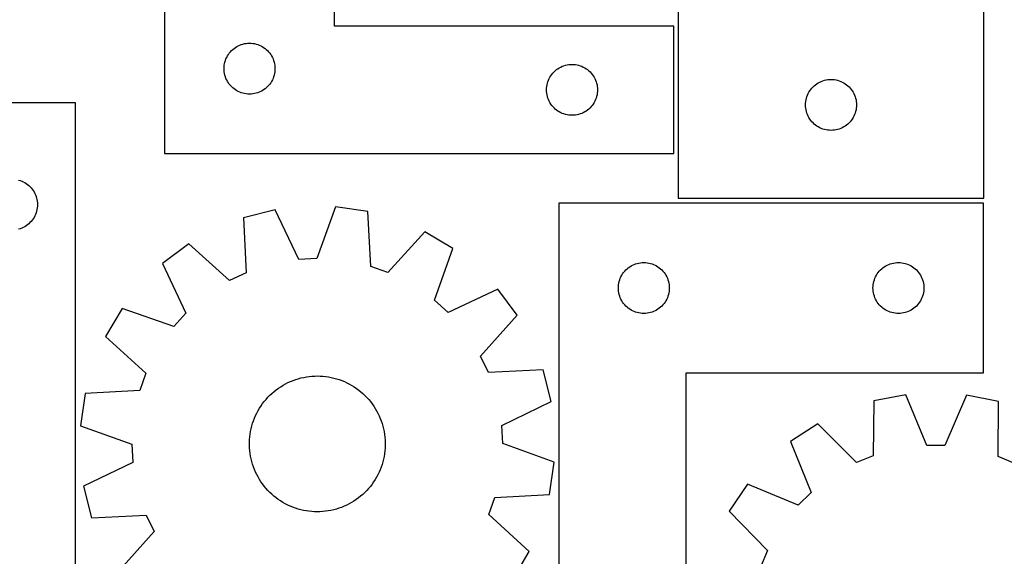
# Model space of a CAD drawing. Header units: millimetres. Extents: x 7 to 1243, y 7 to 1506.
# Tile 22 of 26: x 721 to 1069, y 1062 to 1251. Entities that reach past the tile are written whole.
import ezdxf

# ---------------------------------------------------------------- set-up
doc = ezdxf.new("R2010")
doc.units = ezdxf.units.MM
doc.layers.add('CUT', color=7, linetype='CONTINUOUS', true_color=0x000000)

msp = doc.modelspace()

# ---------------------------------------------------------------- linework, layer by layer
at = {"layer": 'CUT'}
for p, q in [((771.765258, 1353.951203), (771.765258, 1203.951203)), ((831.765258, 1248.951203), (831.765258, 1353.951203)), ((953.305753, 1254.137974), (953.305753, 1188.137974)), ((1061.305753, 1188.137974), (1061.305753, 1254.137974)), ((951.765258, 1248.951203), (831.765258, 1248.951203)), ((951.765258, 1203.951203), (951.765258, 1248.951203)), ((798.321107, 1242.266119), (798.872303, 1242.473574)), ((798.872303, 1242.473574), (799.435886, 1242.644536)), ((799.435886, 1242.644536), (800.009445, 1242.778271)), ((800.009445, 1242.778271), (800.590522, 1242.874207)), ((800.590522, 1242.874207), (801.17663, 1242.931934)), ((801.17663, 1242.931934), (801.765258, 1242.951203)), ((801.765258, 1242.951203), (802.353886, 1242.931934)), ((802.353886, 1242.931934), (802.939994, 1242.874207)), ((802.939994, 1242.874207), (803.521071, 1242.778271)), ((803.521071, 1242.778271), (804.094629, 1242.644536)), ((804.094629, 1242.644536), (804.658213, 1242.473574)), ((804.658213, 1242.473574), (805.209409, 1242.266119)), ((793.971029, 1238.451203), (794.282031, 1238.951335)), ((794.282031, 1238.951335), (794.625078, 1239.430056)), ((794.625078, 1239.430056), (794.9987, 1239.885316)), ((794.9987, 1239.885316), (795.401297, 1240.315164)), ((795.401297, 1240.315164), (795.831146, 1240.717762)), ((795.831146, 1240.717762), (796.286405, 1241.091383)), ((796.286405, 1241.091383), (796.765126, 1241.43443)), ((796.765126, 1241.43443), (797.265258, 1241.745432)), ((797.265258, 1241.745432), (797.78466, 1242.023058)), ((797.78466, 1242.023058), (798.321107, 1242.266119)), ((805.209409, 1242.266119), (805.745856, 1242.023058)), ((805.745856, 1242.023058), (806.265258, 1241.745432)), ((806.265258, 1241.745432), (806.76539, 1241.43443)), ((806.76539, 1241.43443), (807.244111, 1241.091383)), ((807.244111, 1241.091383), (807.69937, 1240.717762)), ((807.69937, 1240.717762), (808.129219, 1240.315164)), ((808.129219, 1240.315164), (808.531816, 1239.885316)), ((808.531816, 1239.885316), (808.905438, 1239.430056)), ((808.905438, 1239.430056), (809.248484, 1238.951335)), ((809.248484, 1238.951335), (809.559486, 1238.451203)), ((792.842254, 1235.125939), (792.93819, 1235.707016)), ((792.93819, 1235.707016), (793.071925, 1236.280575)), ((793.071925, 1236.280575), (793.242887, 1236.844158)), ((793.242887, 1236.844158), (793.450342, 1237.395354)), ((793.450342, 1237.395354), (793.693403, 1237.931801)), ((793.693403, 1237.931801), (793.971029, 1238.451203)), ((809.559486, 1238.451203), (809.837113, 1237.931801)), ((809.837113, 1237.931801), (810.080174, 1237.395354)), ((810.080174, 1237.395354), (810.287629, 1236.844158)), ((810.287629, 1236.844158), (810.45859, 1236.280575)), ((810.45859, 1236.280575), (810.592325, 1235.707016)), ((810.592325, 1235.707016), (810.688262, 1235.125939)), ((915.17663, 1235.431934), (915.765258, 1235.451203)), ((915.765258, 1235.451203), (916.353886, 1235.431934)), ((792.765258, 1233.951203), (792.784528, 1234.539831)), ((792.784528, 1233.362575), (792.765258, 1233.951203)), ((792.784528, 1234.539831), (792.842254, 1235.125939)), ((792.842254, 1232.776468), (792.784528, 1233.362575)), ((792.93819, 1232.19539), (792.842254, 1232.776468)), ((793.071925, 1231.621832), (792.93819, 1232.19539)), ((810.592325, 1232.19539), (810.45859, 1231.621832)), ((810.688262, 1232.776468), (810.592325, 1232.19539)), ((810.688262, 1235.125939), (810.745988, 1234.539831)), ((810.745988, 1233.362575), (810.688262, 1232.776468)), ((810.745988, 1234.539831), (810.765258, 1233.951203)), ((810.765258, 1233.951203), (810.745988, 1233.362575)), ((908.625078, 1231.930056), (908.9987, 1232.385316)), ((908.9987, 1232.385316), (909.401297, 1232.815164)), ((909.401297, 1232.815164), (909.831146, 1233.217762)), ((909.831146, 1233.217762), (910.286405, 1233.591383)), ((910.286405, 1233.591383), (910.765126, 1233.93443)), ((910.765126, 1233.93443), (911.265258, 1234.245432)), ((911.265258, 1234.245432), (911.78466, 1234.523058)), ((911.78466, 1234.523058), (912.321107, 1234.766119)), ((912.321107, 1234.766119), (912.872303, 1234.973574)), ((912.872303, 1234.973574), (913.435886, 1235.144536)), ((913.435886, 1235.144536), (914.009445, 1235.278271)), ((914.009445, 1235.278271), (914.590522, 1235.374207)), ((914.590522, 1235.374207), (915.17663, 1235.431934)), ((916.353886, 1235.431934), (916.939994, 1235.374207)), ((916.939994, 1235.374207), (917.521071, 1235.278271)), ((917.521071, 1235.278271), (918.094629, 1235.144536)), ((918.094629, 1235.144536), (918.658213, 1234.973574)), ((918.658213, 1234.973574), (919.209409, 1234.766119)), ((919.209409, 1234.766119), (919.745856, 1234.523058)), ((919.745856, 1234.523058), (920.265258, 1234.245432)), ((920.265258, 1234.245432), (920.76539, 1233.93443)), ((920.76539, 1233.93443), (921.244111, 1233.591383)), ((921.244111, 1233.591383), (921.69937, 1233.217762)), ((921.69937, 1233.217762), (922.129219, 1232.815164)), ((922.129219, 1232.815164), (922.531816, 1232.385316)), ((922.531816, 1232.385316), (922.905438, 1231.930056)), ((793.242887, 1231.058248), (793.071925, 1231.621832)), ((793.450342, 1230.507052), (793.242887, 1231.058248)), ((793.693403, 1229.970605), (793.450342, 1230.507052)), ((793.971029, 1229.451203), (793.693403, 1229.970605)), ((794.282031, 1228.951071), (793.971029, 1229.451203)), ((794.625078, 1228.47235), (794.282031, 1228.951071)), ((809.248484, 1228.951071), (808.905438, 1228.47235)), ((809.559486, 1229.451203), (809.248484, 1228.951071)), ((809.837113, 1229.970605), (809.559486, 1229.451203)), ((810.080174, 1230.507052), (809.837113, 1229.970605)), ((810.287629, 1231.058248), (810.080174, 1230.507052)), ((810.45859, 1231.621832), (810.287629, 1231.058248)), ((906.93819, 1228.207016), (907.071925, 1228.780575)), ((907.071925, 1228.780575), (907.242887, 1229.344158)), ((907.242887, 1229.344158), (907.450342, 1229.895354)), ((907.450342, 1229.895354), (907.693403, 1230.431801)), ((907.693403, 1230.431801), (907.971029, 1230.951203)), ((907.971029, 1230.951203), (908.282031, 1231.451335)), ((908.282031, 1231.451335), (908.625078, 1231.930056)), ((922.905438, 1231.930056), (923.248484, 1231.451335)), ((923.248484, 1231.451335), (923.559486, 1230.951203)), ((923.559486, 1230.951203), (923.837113, 1230.431801)), ((923.837113, 1230.431801), (924.080174, 1229.895354)), ((924.080174, 1229.895354), (924.287629, 1229.344158)), ((924.287629, 1229.344158), (924.45859, 1228.780575)), ((924.45859, 1228.780575), (924.592325, 1228.207016)), ((1001.8269, 1228.278154), (1002.30562, 1228.6212)), ((1002.30562, 1228.6212), (1002.805753, 1228.932203)), ((1002.805753, 1228.932203), (1003.325154, 1229.209829)), ((1003.325154, 1229.209829), (1003.861602, 1229.45289)), ((1003.861602, 1229.45289), (1004.412797, 1229.660345)), ((1004.412797, 1229.660345), (1004.976381, 1229.831306)), ((1004.976381, 1229.831306), (1005.54994, 1229.965041)), ((1005.54994, 1229.965041), (1006.131017, 1230.060978)), ((1006.131017, 1230.060978), (1006.717124, 1230.118704)), ((1006.717124, 1230.118704), (1007.305753, 1230.137974)), ((1007.305753, 1230.137974), (1007.894381, 1230.118704)), ((1007.894381, 1230.118704), (1008.480488, 1230.060978)), ((1008.480488, 1230.060978), (1009.061565, 1229.965041)), ((1009.061565, 1229.965041), (1009.635124, 1229.831306)), ((1009.635124, 1229.831306), (1010.198708, 1229.660345)), ((1010.198708, 1229.660345), (1010.749903, 1229.45289)), ((1010.749903, 1229.45289), (1011.286351, 1229.209829)), ((1011.286351, 1229.209829), (1011.805753, 1228.932203)), ((1011.805753, 1228.932203), (1012.305885, 1228.6212)), ((1012.305885, 1228.6212), (1012.784605, 1228.278154)), ((794.9987, 1228.017091), (794.625078, 1228.47235)), ((795.401297, 1227.587242), (794.9987, 1228.017091)), ((795.831146, 1227.184645), (795.401297, 1227.587242)), ((796.286405, 1226.811023), (795.831146, 1227.184645)), ((796.765126, 1226.467977), (796.286405, 1226.811023)), ((797.265258, 1226.156975), (796.765126, 1226.467977)), ((797.78466, 1225.879349), (797.265258, 1226.156975)), ((798.321107, 1225.636287), (797.78466, 1225.879349)), ((798.872303, 1225.428832), (798.321107, 1225.636287)), ((799.435886, 1225.257871), (798.872303, 1225.428832)), ((800.009445, 1225.124136), (799.435886, 1225.257871)), ((800.590522, 1225.028199), (800.009445, 1225.124136)), ((801.17663, 1224.970473), (800.590522, 1225.028199)), ((802.939994, 1225.028199), (802.353886, 1224.970473)), ((803.521071, 1225.124136), (802.939994, 1225.028199)), ((804.094629, 1225.257871), (803.521071, 1225.124136)), ((804.658213, 1225.428832), (804.094629, 1225.257871)), ((805.209409, 1225.636287), (804.658213, 1225.428832)), ((805.745856, 1225.879349), (805.209409, 1225.636287)), ((806.265258, 1226.156975), (805.745856, 1225.879349)), ((806.76539, 1226.467977), (806.265258, 1226.156975)), ((807.244111, 1226.811023), (806.76539, 1226.467977)), ((807.69937, 1227.184645), (807.244111, 1226.811023)), ((808.129219, 1227.587242), (807.69937, 1227.184645)), ((808.531816, 1228.017091), (808.129219, 1227.587242)), ((808.905438, 1228.47235), (808.531816, 1228.017091)), ((906.765258, 1226.451203), (906.784528, 1227.039831)), ((906.784528, 1225.862575), (906.765258, 1226.451203)), ((906.784528, 1227.039831), (906.842254, 1227.625939)), ((906.842254, 1225.276468), (906.784528, 1225.862575)), ((906.842254, 1227.625939), (906.93819, 1228.207016)), ((906.93819, 1224.69539), (906.842254, 1225.276468)), ((924.592325, 1228.207016), (924.688262, 1227.625939)), ((924.688262, 1225.276468), (924.592325, 1224.69539)), ((924.688262, 1227.625939), (924.745988, 1227.039831)), ((924.745988, 1225.862575), (924.688262, 1225.276468)), ((924.745988, 1227.039831), (924.765258, 1226.451203)), ((924.765258, 1226.451203), (924.745988, 1225.862575)), ((998.990837, 1224.582125), (999.233898, 1225.118572)), ((999.233898, 1225.118572), (999.511524, 1225.637974)), ((999.511524, 1225.637974), (999.822526, 1226.138106)), ((999.822526, 1226.138106), (1000.165573, 1226.616827)), ((1000.165573, 1226.616827), (1000.539194, 1227.072086)), ((1000.539194, 1227.072086), (1000.941792, 1227.501935)), ((1000.941792, 1227.501935), (1001.37164, 1227.904532)), ((1001.37164, 1227.904532), (1001.8269, 1228.278154)), ((1012.784605, 1228.278154), (1013.239865, 1227.904532)), ((1013.239865, 1227.904532), (1013.669714, 1227.501935)), ((1013.669714, 1227.501935), (1014.072311, 1227.072086)), ((1014.072311, 1227.072086), (1014.445933, 1226.616827)), ((1014.445933, 1226.616827), (1014.788979, 1226.138106)), ((1014.788979, 1226.138106), (1015.099981, 1225.637974)), ((1015.099981, 1225.637974), (1015.377607, 1225.118572)), ((1015.377607, 1225.118572), (1015.620668, 1224.582125)), ((740.299528, 1221.901399), (695.299528, 1221.901399)), ((740.299528, 1041.901399), (740.299528, 1221.901399)), ((801.765258, 1224.951203), (801.17663, 1224.970473)), ((802.353886, 1224.970473), (801.765258, 1224.951203)), ((907.071925, 1224.121832), (906.93819, 1224.69539)), ((907.242887, 1223.558248), (907.071925, 1224.121832)), ((907.450342, 1223.007052), (907.242887, 1223.558248)), ((907.693403, 1222.470605), (907.450342, 1223.007052)), ((907.971029, 1221.951203), (907.693403, 1222.470605)), ((908.282031, 1221.451071), (907.971029, 1221.951203)), ((923.559486, 1221.951203), (923.248484, 1221.451071)), ((923.837113, 1222.470605), (923.559486, 1221.951203)), ((924.080174, 1223.007052), (923.837113, 1222.470605)), ((924.287629, 1223.558248), (924.080174, 1223.007052)), ((924.45859, 1224.121832), (924.287629, 1223.558248)), ((924.592325, 1224.69539), (924.45859, 1224.121832)), ((998.305753, 1221.137974), (998.325022, 1221.726602)), ((998.325022, 1221.726602), (998.382749, 1222.31271)), ((998.382749, 1222.31271), (998.478685, 1222.893787)), ((998.478685, 1222.893787), (998.61242, 1223.467345)), ((998.61242, 1223.467345), (998.783381, 1224.030929)), ((998.783381, 1224.030929), (998.990837, 1224.582125)), ((1015.620668, 1224.582125), (1015.828124, 1224.030929)), ((1015.828124, 1224.030929), (1015.999085, 1223.467345)), ((1015.999085, 1223.467345), (1016.13282, 1222.893787)), ((1016.13282, 1222.893787), (1016.228756, 1222.31271)), ((1016.228756, 1222.31271), (1016.286483, 1221.726602)), ((1016.286483, 1221.726602), (1016.305753, 1221.137974)), ((908.625078, 1220.97235), (908.282031, 1221.451071)), ((908.9987, 1220.517091), (908.625078, 1220.97235)), ((909.401297, 1220.087242), (908.9987, 1220.517091)), ((909.831146, 1219.684645), (909.401297, 1220.087242)), ((910.286405, 1219.311023), (909.831146, 1219.684645)), ((910.765126, 1218.967977), (910.286405, 1219.311023)), ((911.265258, 1218.656975), (910.765126, 1218.967977)), ((911.78466, 1218.379349), (911.265258, 1218.656975)), ((912.321107, 1218.136287), (911.78466, 1218.379349)), ((912.872303, 1217.928832), (912.321107, 1218.136287)), ((919.209409, 1218.136287), (918.658213, 1217.928832)), ((919.745856, 1218.379349), (919.209409, 1218.136287)), ((920.265258, 1218.656975), (919.745856, 1218.379349)), ((920.76539, 1218.967977), (920.265258, 1218.656975)), ((921.244111, 1219.311023), (920.76539, 1218.967977)), ((921.69937, 1219.684645), (921.244111, 1219.311023)), ((922.129219, 1220.087242), (921.69937, 1219.684645)), ((922.531816, 1220.517091), (922.129219, 1220.087242)), ((922.905438, 1220.97235), (922.531816, 1220.517091)), ((923.248484, 1221.451071), (922.905438, 1220.97235)), ((998.325022, 1220.549346), (998.305753, 1221.137974)), ((998.382749, 1219.963238), (998.325022, 1220.549346)), ((998.478685, 1219.382161), (998.382749, 1219.963238)), ((998.61242, 1218.808603), (998.478685, 1219.382161)), ((998.783381, 1218.245019), (998.61242, 1218.808603)), ((998.990837, 1217.693823), (998.783381, 1218.245019)), ((1015.828124, 1218.245019), (1015.620668, 1217.693823)), ((1015.999085, 1218.808603), (1015.828124, 1218.245019)), ((1016.13282, 1219.382161), (1015.999085, 1218.808603)), ((1016.228756, 1219.963238), (1016.13282, 1219.382161)), ((1016.286483, 1220.549346), (1016.228756, 1219.963238)), ((1016.305753, 1221.137974), (1016.286483, 1220.549346)), ((913.435886, 1217.757871), (912.872303, 1217.928832)), ((914.009445, 1217.624136), (913.435886, 1217.757871)), ((914.590522, 1217.528199), (914.009445, 1217.624136)), ((915.17663, 1217.470473), (914.590522, 1217.528199)), ((915.765258, 1217.451203), (915.17663, 1217.470473)), ((916.353886, 1217.470473), (915.765258, 1217.451203)), ((916.939994, 1217.528199), (916.353886, 1217.470473)), ((917.521071, 1217.624136), (916.939994, 1217.528199)), ((918.094629, 1217.757871), (917.521071, 1217.624136)), ((918.658213, 1217.928832), (918.094629, 1217.757871)), ((999.233898, 1217.157376), (998.990837, 1217.693823)), ((999.511524, 1216.637974), (999.233898, 1217.157376)), ((999.822526, 1216.137842), (999.511524, 1216.637974)), ((1000.165573, 1215.659121), (999.822526, 1216.137842)), ((1000.539194, 1215.203862), (1000.165573, 1215.659121)), ((1000.941792, 1214.774013), (1000.539194, 1215.203862)), ((1001.37164, 1214.371416), (1000.941792, 1214.774013)), ((1013.669714, 1214.774013), (1013.239865, 1214.371416)), ((1014.072311, 1215.203862), (1013.669714, 1214.774013)), ((1014.445933, 1215.659121), (1014.072311, 1215.203862)), ((1014.788979, 1216.137842), (1014.445933, 1215.659121)), ((1015.099981, 1216.637974), (1014.788979, 1216.137842)), ((1015.377607, 1217.157376), (1015.099981, 1216.637974)), ((1015.620668, 1217.693823), (1015.377607, 1217.157376)), ((1001.8269, 1213.997794), (1001.37164, 1214.371416)), ((1002.30562, 1213.654747), (1001.8269, 1213.997794)), ((1002.805753, 1213.343745), (1002.30562, 1213.654747)), ((1003.325154, 1213.066119), (1002.805753, 1213.343745)), ((1003.861602, 1212.823058), (1003.325154, 1213.066119)), ((1004.412797, 1212.615603), (1003.861602, 1212.823058)), ((1004.976381, 1212.444641), (1004.412797, 1212.615603)), ((1005.54994, 1212.310906), (1004.976381, 1212.444641)), ((1006.131017, 1212.21497), (1005.54994, 1212.310906)), ((1006.717124, 1212.157244), (1006.131017, 1212.21497)), ((1007.305753, 1212.137974), (1006.717124, 1212.157244)), ((1007.894381, 1212.157244), (1007.305753, 1212.137974)), ((1008.480488, 1212.21497), (1007.894381, 1212.157244)), ((1009.061565, 1212.310906), (1008.480488, 1212.21497)), ((1009.635124, 1212.444641), (1009.061565, 1212.310906)), ((1010.198708, 1212.615603), (1009.635124, 1212.444641)), ((1010.749903, 1212.823058), (1010.198708, 1212.615603)), ((1011.286351, 1213.066119), (1010.749903, 1212.823058)), ((1011.805753, 1213.343745), (1011.286351, 1213.066119)), ((1012.305885, 1213.654747), (1011.805753, 1213.343745)), ((1012.784605, 1213.997794), (1012.305885, 1213.654747)), ((1013.239865, 1214.371416), (1012.784605, 1213.997794)), ((771.765258, 1203.951203), (951.765258, 1203.951203)), ((720.1289, 1194.594732), (720.692484, 1194.42377)), ((720.692484, 1194.42377), (721.243679, 1194.216315)), ((721.243679, 1194.216315), (721.780127, 1193.973254)), ((721.780127, 1193.973254), (722.299528, 1193.695628)), ((722.299528, 1193.695628), (722.799661, 1193.384626)), ((722.799661, 1193.384626), (723.278381, 1193.041579)), ((723.278381, 1193.041579), (723.733641, 1192.667958)), ((723.733641, 1192.667958), (724.163489, 1192.26536)), ((724.163489, 1192.26536), (724.566087, 1191.835512)), ((724.566087, 1191.835512), (724.939708, 1191.380252)), ((724.939708, 1191.380252), (725.282755, 1190.901531)), ((725.282755, 1190.901531), (725.593757, 1190.401399)), ((725.593757, 1190.401399), (725.871383, 1189.881998)), ((725.871383, 1189.881998), (726.114444, 1189.34555)), ((726.114444, 1189.34555), (726.3219, 1188.794354)), ((726.3219, 1188.794354), (726.492861, 1188.230771)), ((726.492861, 1188.230771), (726.626596, 1187.657212)), ((726.626596, 1187.657212), (726.722532, 1187.076135)), ((726.722532, 1187.076135), (726.780259, 1186.490027)), ((953.305753, 1188.137974), (1061.305753, 1188.137974)), ((726.492861, 1183.572028), (726.3219, 1183.008444)), ((726.626596, 1184.145586), (726.492861, 1183.572028)), ((726.722532, 1184.726664), (726.626596, 1184.145586)), ((726.780259, 1185.312771), (726.722532, 1184.726664)), ((726.780259, 1186.490027), (726.799528, 1185.901399)), ((726.799528, 1185.901399), (726.780259, 1185.312771)), ((810.79561, 1184.010819), (799.611026, 1181.184061)), ((819.177399, 1166.541187), (810.79561, 1184.010819)), ((832.150793, 1185.105234), (825.5988, 1166.870273)), ((843.565754, 1183.436662), (832.150793, 1185.105234)), ((844.624179, 1164.089255), (843.565754, 1183.436662)), ((911.135888, 1186.441678), (911.135888, 1006.441678)), ((1061.135888, 1186.441678), (911.135888, 1186.441678)), ((1061.135888, 1126.441678), (1061.135888, 1186.441678)), ((724.566087, 1179.967287), (724.163489, 1179.537438)), ((724.939708, 1180.422546), (724.566087, 1179.967287)), ((725.282755, 1180.901267), (724.939708, 1180.422546)), ((725.593757, 1181.401399), (725.282755, 1180.901267)), ((725.871383, 1181.920801), (725.593757, 1181.401399)), ((726.114444, 1182.457248), (725.871383, 1181.920801)), ((726.3219, 1183.008444), (726.114444, 1182.457248)), ((799.611026, 1181.184061), (800.535991, 1161.829815)), ((720.692484, 1177.379028), (720.1289, 1177.208067)), ((721.243679, 1177.586484), (720.692484, 1177.379028)), ((721.780127, 1177.829545), (721.243679, 1177.586484)), ((722.299528, 1178.107171), (721.780127, 1177.829545)), ((722.799661, 1178.418173), (722.299528, 1178.107171)), ((723.278381, 1178.761219), (722.799661, 1178.418173)), ((723.733641, 1179.134841), (723.278381, 1178.761219)), ((724.163489, 1179.537438), (723.733641, 1179.134841)), ((863.714186, 1176.275494), (850.682716, 1161.935926)), ((873.6217, 1170.365619), (863.714186, 1176.275494)), ((780.300223, 1172.000679), (771.048769, 1165.108941)), ((794.729325, 1159.068416), (780.300223, 1172.000679)), ((867.195625, 1152.085904), (873.6217, 1170.365619)), ((825.5988, 1166.870273), (819.177399, 1166.541187)), ((771.048769, 1165.108941), (779.309874, 1147.581918)), ((850.682716, 1161.935926), (844.624179, 1164.089255)), ((933.995708, 1161.920531), (934.369329, 1162.37579)), ((934.369329, 1162.37579), (934.771927, 1162.805639)), ((934.771927, 1162.805639), (935.201775, 1163.208236)), ((935.201775, 1163.208236), (935.657035, 1163.581858)), ((935.657035, 1163.581858), (936.135756, 1163.924904)), ((936.135756, 1163.924904), (936.635888, 1164.235906)), ((936.635888, 1164.235906), (937.155289, 1164.513532)), ((937.155289, 1164.513532), (937.691737, 1164.756593)), ((937.691737, 1164.756593), (938.242932, 1164.964049)), ((938.242932, 1164.964049), (938.806516, 1165.13501)), ((938.806516, 1165.13501), (939.380075, 1165.268745)), ((939.380075, 1165.268745), (939.961152, 1165.364681)), ((939.961152, 1165.364681), (940.547259, 1165.422408)), ((940.547259, 1165.422408), (941.135888, 1165.441678)), ((941.135888, 1165.441678), (941.724516, 1165.422408)), ((941.724516, 1165.422408), (942.310623, 1165.364681)), ((942.310623, 1165.364681), (942.8917, 1165.268745)), ((942.8917, 1165.268745), (943.465259, 1165.13501)), ((943.465259, 1165.13501), (944.028843, 1164.964049)), ((944.028843, 1164.964049), (944.580038, 1164.756593)), ((944.580038, 1164.756593), (945.116486, 1164.513532)), ((945.116486, 1164.513532), (945.635888, 1164.235906)), ((945.635888, 1164.235906), (946.13602, 1163.924904)), ((946.13602, 1163.924904), (946.61474, 1163.581858)), ((946.61474, 1163.581858), (947.07, 1163.208236)), ((947.07, 1163.208236), (947.499849, 1162.805639)), ((947.499849, 1162.805639), (947.902446, 1162.37579)), ((947.902446, 1162.37579), (948.276068, 1161.920531)), ((1023.995708, 1161.920531), (1024.369329, 1162.37579)), ((1024.369329, 1162.37579), (1024.771927, 1162.805639)), ((1024.771927, 1162.805639), (1025.201775, 1163.208236)), ((1025.201775, 1163.208236), (1025.657035, 1163.581858)), ((1025.657035, 1163.581858), (1026.135756, 1163.924904)), ((1026.135756, 1163.924904), (1026.635888, 1164.235906)), ((1026.635888, 1164.235906), (1027.155289, 1164.513532)), ((1027.155289, 1164.513532), (1027.691737, 1164.756593)), ((1027.691737, 1164.756593), (1028.242932, 1164.964049)), ((1028.242932, 1164.964049), (1028.806516, 1165.13501)), ((1028.806516, 1165.13501), (1029.380075, 1165.268745)), ((1029.380075, 1165.268745), (1029.961152, 1165.364681)), ((1029.961152, 1165.364681), (1030.547259, 1165.422408)), ((1030.547259, 1165.422408), (1031.135888, 1165.441678)), ((1031.135888, 1165.441678), (1031.724516, 1165.422408)), ((1031.724516, 1165.422408), (1032.310623, 1165.364681)), ((1032.310623, 1165.364681), (1032.8917, 1165.268745)), ((1032.8917, 1165.268745), (1033.465259, 1165.13501)), ((1033.465259, 1165.13501), (1034.028843, 1164.964049)), ((1034.028843, 1164.964049), (1034.580038, 1164.756593)), ((1034.580038, 1164.756593), (1035.116486, 1164.513532)), ((1035.116486, 1164.513532), (1035.635888, 1164.235906)), ((1035.635888, 1164.235906), (1036.13602, 1163.924904)), ((1036.13602, 1163.924904), (1036.61474, 1163.581858)), ((1036.61474, 1163.581858), (1037.07, 1163.208236)), ((1037.07, 1163.208236), (1037.499849, 1162.805639)), ((1037.499849, 1162.805639), (1037.902446, 1162.37579)), ((1037.902446, 1162.37579), (1038.276068, 1161.920531)), ((800.535991, 1161.829815), (794.729325, 1159.068416)), ((932.442555, 1158.771049), (932.613516, 1159.334633)), ((932.613516, 1159.334633), (932.820972, 1159.885829)), ((932.820972, 1159.885829), (933.064033, 1160.422276)), ((933.064033, 1160.422276), (933.341659, 1160.941678)), ((933.341659, 1160.941678), (933.652661, 1161.44181)), ((933.652661, 1161.44181), (933.995708, 1161.920531)), ((948.276068, 1161.920531), (948.619114, 1161.44181)), ((948.619114, 1161.44181), (948.930116, 1160.941678)), ((948.930116, 1160.941678), (949.207742, 1160.422276)), ((949.207742, 1160.422276), (949.450803, 1159.885829)), ((949.450803, 1159.885829), (949.658259, 1159.334633)), ((949.658259, 1159.334633), (949.82922, 1158.771049)), ((1022.442555, 1158.771049), (1022.613516, 1159.334633)), ((1022.613516, 1159.334633), (1022.820972, 1159.885829)), ((1022.820972, 1159.885829), (1023.064033, 1160.422276)), ((1023.064033, 1160.422276), (1023.341659, 1160.941678)), ((1023.341659, 1160.941678), (1023.652661, 1161.44181)), ((1023.652661, 1161.44181), (1023.995708, 1161.920531)), ((1038.276068, 1161.920531), (1038.619114, 1161.44181)), ((1038.619114, 1161.44181), (1038.930116, 1160.941678)), ((1038.930116, 1160.941678), (1039.207742, 1160.422276)), ((1039.207742, 1160.422276), (1039.450803, 1159.885829)), ((1039.450803, 1159.885829), (1039.658259, 1159.334633)), ((1039.658259, 1159.334633), (1039.82922, 1158.771049)), ((889.495963, 1156.039092), (871.96894, 1147.777986)), ((896.387701, 1146.787637), (889.495963, 1156.039092)), ((932.135888, 1156.441678), (932.155157, 1157.030306)), ((932.155157, 1155.85305), (932.135888, 1156.441678)), ((932.155157, 1157.030306), (932.212884, 1157.616413)), ((932.212884, 1155.266942), (932.155157, 1155.85305)), ((932.212884, 1157.616413), (932.30882, 1158.197491)), ((932.30882, 1158.197491), (932.442555, 1158.771049)), ((949.82922, 1158.771049), (949.962955, 1158.197491)), ((949.962955, 1158.197491), (950.058891, 1157.616413)), ((950.058891, 1157.616413), (950.116618, 1157.030306)), ((950.116618, 1155.85305), (950.058891, 1155.266942)), ((950.116618, 1157.030306), (950.135888, 1156.441678)), ((950.135888, 1156.441678), (950.116618, 1155.85305)), ((1022.135888, 1156.441678), (1022.155157, 1157.030306)), ((1022.155157, 1155.85305), (1022.135888, 1156.441678)), ((1022.155157, 1157.030306), (1022.212884, 1157.616413)), ((1022.212884, 1155.266942), (1022.155157, 1155.85305)), ((1022.212884, 1157.616413), (1022.30882, 1158.197491)), ((1022.30882, 1158.197491), (1022.442555, 1158.771049)), ((1039.82922, 1158.771049), (1039.962955, 1158.197491)), ((1039.962955, 1158.197491), (1040.058891, 1157.616413)), ((1040.058891, 1157.616413), (1040.116618, 1157.030306)), ((1040.116618, 1155.85305), (1040.058891, 1155.266942)), ((1040.116618, 1157.030306), (1040.135888, 1156.441678)), ((1040.135888, 1156.441678), (1040.116618, 1155.85305)), ((871.96894, 1147.777986), (867.195625, 1152.085904)), ((932.30882, 1154.685865), (932.212884, 1155.266942)), ((932.442555, 1154.112306), (932.30882, 1154.685865)), ((932.613516, 1153.548722), (932.442555, 1154.112306)), ((932.820972, 1152.997527), (932.613516, 1153.548722)), ((933.064033, 1152.461079), (932.820972, 1152.997527)), ((933.341659, 1151.941678), (933.064033, 1152.461079)), ((933.652661, 1151.441546), (933.341659, 1151.941678)), ((948.930116, 1151.941678), (948.619114, 1151.441546)), ((949.207742, 1152.461079), (948.930116, 1151.941678)), ((949.450803, 1152.997527), (949.207742, 1152.461079)), ((949.658259, 1153.548722), (949.450803, 1152.997527)), ((949.82922, 1154.112306), (949.658259, 1153.548722)), ((949.962955, 1154.685865), (949.82922, 1154.112306)), ((950.058891, 1155.266942), (949.962955, 1154.685865)), ((1022.30882, 1154.685865), (1022.212884, 1155.266942)), ((1022.442555, 1154.112306), (1022.30882, 1154.685865)), ((1022.613516, 1153.548722), (1022.442555, 1154.112306)), ((1022.820972, 1152.997527), (1022.613516, 1153.548722)), ((1023.064033, 1152.461079), (1022.820972, 1152.997527)), ((1023.341659, 1151.941678), (1023.064033, 1152.461079)), ((1023.652661, 1151.441546), (1023.341659, 1151.941678)), ((1038.930116, 1151.941678), (1038.619114, 1151.441546)), ((1039.207742, 1152.461079), (1038.930116, 1151.941678)), ((1039.450803, 1152.997527), (1039.207742, 1152.461079)), ((1039.658259, 1153.548722), (1039.450803, 1152.997527)), ((1039.82922, 1154.112306), (1039.658259, 1153.548722)), ((1039.962955, 1154.685865), (1039.82922, 1154.112306)), ((1040.058891, 1155.266942), (1039.962955, 1154.685865)), ((756.722242, 1149.234678), (750.812366, 1139.327164)), ((775.001957, 1142.808603), (756.722242, 1149.234678)), ((933.995708, 1150.962825), (933.652661, 1151.441546)), ((934.369329, 1150.507565), (933.995708, 1150.962825)), ((934.771927, 1150.077717), (934.369329, 1150.507565)), ((935.201775, 1149.675119), (934.771927, 1150.077717)), ((935.657035, 1149.301498), (935.201775, 1149.675119)), ((936.135756, 1148.958451), (935.657035, 1149.301498)), ((936.635888, 1148.647449), (936.135756, 1148.958451)), ((937.155289, 1148.369823), (936.635888, 1148.647449)), ((945.635888, 1148.647449), (945.116486, 1148.369823)), ((946.13602, 1148.958451), (945.635888, 1148.647449)), ((946.61474, 1149.301498), (946.13602, 1148.958451)), ((947.07, 1149.675119), (946.61474, 1149.301498)), ((947.499849, 1150.077717), (947.07, 1149.675119)), ((947.902446, 1150.507565), (947.499849, 1150.077717)), ((948.276068, 1150.962825), (947.902446, 1150.507565)), ((948.619114, 1151.441546), (948.276068, 1150.962825)), ((1023.995708, 1150.962825), (1023.652661, 1151.441546)), ((1024.369329, 1150.507565), (1023.995708, 1150.962825)), ((1024.771927, 1150.077717), (1024.369329, 1150.507565)), ((1025.201775, 1149.675119), (1024.771927, 1150.077717)), ((1025.657035, 1149.301498), (1025.201775, 1149.675119)), ((1026.135756, 1148.958451), (1025.657035, 1149.301498)), ((1026.635888, 1148.647449), (1026.135756, 1148.958451)), ((1027.155289, 1148.369823), (1026.635888, 1148.647449)), ((1035.635888, 1148.647449), (1035.116486, 1148.369823)), ((1036.13602, 1148.958451), (1035.635888, 1148.647449)), ((1036.61474, 1149.301498), (1036.13602, 1148.958451)), ((1037.07, 1149.675119), (1036.61474, 1149.301498)), ((1037.499849, 1150.077717), (1037.07, 1149.675119)), ((1037.902446, 1150.507565), (1037.499849, 1150.077717)), ((1038.276068, 1150.962825), (1037.902446, 1150.507565)), ((1038.619114, 1151.441546), (1038.276068, 1150.962825)), ((779.309874, 1147.581918), (775.001957, 1142.808603)), ((883.455438, 1132.358535), (896.387701, 1146.787637)), ((937.691737, 1148.126762), (937.155289, 1148.369823)), ((938.242932, 1147.919307), (937.691737, 1148.126762)), ((938.806516, 1147.748345), (938.242932, 1147.919307)), ((939.380075, 1147.61461), (938.806516, 1147.748345)), ((939.961152, 1147.518674), (939.380075, 1147.61461)), ((940.547259, 1147.460947), (939.961152, 1147.518674)), ((941.135888, 1147.441678), (940.547259, 1147.460947)), ((941.724516, 1147.460947), (941.135888, 1147.441678)), ((942.310623, 1147.518674), (941.724516, 1147.460947)), ((942.8917, 1147.61461), (942.310623, 1147.518674)), ((943.465259, 1147.748345), (942.8917, 1147.61461)), ((944.028843, 1147.919307), (943.465259, 1147.748345)), ((944.580038, 1148.126762), (944.028843, 1147.919307)), ((945.116486, 1148.369823), (944.580038, 1148.126762)), ((1027.691737, 1148.126762), (1027.155289, 1148.369823)), ((1028.242932, 1147.919307), (1027.691737, 1148.126762)), ((1028.806516, 1147.748345), (1028.242932, 1147.919307)), ((1029.380075, 1147.61461), (1028.806516, 1147.748345)), ((1029.961152, 1147.518674), (1029.380075, 1147.61461)), ((1030.547259, 1147.460947), (1029.961152, 1147.518674)), ((1031.135888, 1147.441678), (1030.547259, 1147.460947)), ((1031.724516, 1147.460947), (1031.135888, 1147.441678)), ((1032.310623, 1147.518674), (1031.724516, 1147.460947)), ((1032.8917, 1147.61461), (1032.310623, 1147.518674)), ((1033.465259, 1147.748345), (1032.8917, 1147.61461)), ((1034.028843, 1147.919307), (1033.465259, 1147.748345)), ((1034.580038, 1148.126762), (1034.028843, 1147.919307)), ((1035.116486, 1148.369823), (1034.580038, 1148.126762)), ((750.812366, 1139.327164), (765.151934, 1126.295694)), ((886.216837, 1126.551869), (883.455438, 1132.358535)), ((765.151934, 1126.295694), (762.998605, 1120.237157)), ((817.15967, 1123.765188), (818.081075, 1124.096409)), ((818.081075, 1124.096409), (819.015224, 1124.389772)), ((819.015224, 1124.389772), (819.960561, 1124.644789)), ((819.960561, 1124.644789), (820.915513, 1124.861034)), ((820.915513, 1124.861034), (821.87849, 1125.038148)), ((821.87849, 1125.038148), (822.84789, 1125.175836)), ((822.84789, 1125.175836), (823.8221, 1125.273869)), ((823.8221, 1125.273869), (824.799498, 1125.332084)), ((824.799498, 1125.332084), (825.778457, 1125.350384)), ((825.778457, 1125.350384), (826.757347, 1125.328738)), ((826.757347, 1125.328738), (827.73454, 1125.267183)), ((827.73454, 1125.267183), (828.708409, 1125.165821)), ((828.708409, 1125.165821), (829.677333, 1125.02482)), ((829.677333, 1125.02482), (830.6397, 1124.844416)), ((830.6397, 1124.844416), (831.593907, 1124.624908)), ((831.593907, 1124.624908), (832.538367, 1124.366662)), ((832.538367, 1124.366662), (833.471507, 1124.070107)), ((905.571083, 1127.476834), (886.216837, 1126.551869)), ((908.397841, 1116.292251), (905.571083, 1127.476834)), ((956.135888, 1006.441678), (956.135888, 1126.441678)), ((956.135888, 1126.441678), (1061.135888, 1126.441678)), ((811.19216, 1120.440595), (811.982926, 1121.017989)), ((811.982926, 1121.017989), (812.796585, 1121.562649)), ((812.796585, 1121.562649), (813.631783, 1122.073668)), ((813.631783, 1122.073668), (814.487129, 1122.550195)), ((814.487129, 1122.550195), (815.3612, 1122.991436)), ((815.3612, 1122.991436), (816.252542, 1123.396659)), ((816.252542, 1123.396659), (817.15967, 1123.765188)), ((833.471507, 1124.070107), (834.391775, 1123.735738)), ((834.391775, 1123.735738), (835.297638, 1123.364111)), ((835.297638, 1123.364111), (836.187589, 1122.955845)), ((836.187589, 1122.955845), (837.060148, 1122.511618)), ((837.060148, 1122.511618), (837.91386, 1122.03217)), ((837.91386, 1122.03217), (838.747306, 1121.5183)), ((838.747306, 1121.5183), (839.559099, 1120.970862)), ((839.559099, 1120.970862), (840.347887, 1120.390768)), ((743.651198, 1119.178732), (741.982627, 1107.763771)), ((762.998605, 1120.237157), (743.651198, 1119.178732)), ((807.626337, 1117.098051), (808.283733, 1117.823672)), ((808.283733, 1117.823672), (808.970179, 1118.521875)), ((808.970179, 1118.521875), (809.684532, 1119.191498)), ((809.684532, 1119.191498), (810.425604, 1119.831426)), ((810.425604, 1119.831426), (811.19216, 1120.440595)), ((840.347887, 1120.390768), (841.112357, 1119.778983)), ((841.112357, 1119.778983), (841.851237, 1119.136526)), ((841.851237, 1119.136526), (842.563297, 1118.464466)), ((842.563297, 1118.464466), (843.247352, 1117.76392)), ((843.247352, 1117.76392), (843.902264, 1117.036057)), ((1033.752582, 1118.735066), (1022.424186, 1116.554949)), ((1041.117819, 1100.813132), (1033.752582, 1118.735066)), ((1055.135376, 1118.601917), (1047.547522, 1100.773095)), ((1066.435744, 1116.280893), (1055.135376, 1118.601917)), ((804.811612, 1113.102427), (805.308375, 1113.946182)), ((805.308375, 1113.946182), (805.839139, 1114.768972)), ((805.839139, 1114.768972), (806.403022, 1115.569429)), ((806.403022, 1115.569429), (806.999086, 1116.34622)), ((806.999086, 1116.34622), (807.626337, 1117.098051)), ((843.902264, 1117.036057), (844.526942, 1116.282086)), ((844.526942, 1116.282086), (845.120347, 1115.503262)), ((845.120347, 1115.503262), (845.681491, 1114.700883)), ((845.681491, 1114.700883), (846.20944, 1113.876283)), ((846.20944, 1113.876283), (846.703316, 1113.030835)), ((890.928209, 1107.910462), (908.397841, 1116.292251)), ((1022.424186, 1116.554949), (1022.236718, 1097.179519)), ((1066.381908, 1096.904631), (1066.435744, 1116.280893)), ((803.180244, 1109.546324), (803.533316, 1110.45958)), ((803.533316, 1110.45958), (803.923344, 1111.357674)), ((803.923344, 1111.357674), (804.349679, 1112.239112)), ((804.349679, 1112.239112), (804.811612, 1113.102427)), ((846.703316, 1113.030835), (847.162295, 1112.165946)), ((847.162295, 1112.165946), (847.585616, 1111.283056)), ((847.585616, 1111.283056), (847.972572, 1110.383634)), ((847.972572, 1110.383634), (848.32252, 1109.469177)), ((741.982627, 1107.763771), (760.217588, 1101.211778)), ((802.148335, 1105.772415), (802.348332, 1106.730901)), ((802.348332, 1106.730901), (802.587259, 1107.680432)), ((802.587259, 1107.680432), (802.864717, 1108.619427)), ((802.864717, 1108.619427), (803.180244, 1109.546324)), ((848.32252, 1109.469177), (848.634877, 1108.541207)), ((848.634877, 1108.541207), (848.909124, 1107.601269)), ((848.909124, 1107.601269), (849.144804, 1106.650927)), ((891.257295, 1101.489061), (890.928209, 1107.910462)), ((1002.618106, 1108.495121), (992.986328, 1102.145767)), ((1016.281125, 1094.755968), (1002.618106, 1108.495121)), ((801.784916, 1102.859236), (801.866392, 1103.83497)), ((801.866392, 1103.83497), (801.987598, 1104.806568)), ((801.987598, 1104.806568), (802.148335, 1105.772415)), ((849.144804, 1106.650927), (849.341524, 1105.691763)), ((849.341524, 1105.691763), (849.498958, 1104.725372)), ((849.498958, 1104.725372), (849.616844, 1103.753365)), ((849.616844, 1103.753365), (849.694984, 1102.777358)), ((760.217588, 1101.211778), (760.546673, 1094.790377)), ((801.741633, 1100.901862), (801.743307, 1101.88099)), ((801.779899, 1099.92348), (801.741633, 1100.901862)), ((801.743307, 1101.88099), (801.784916, 1102.859236)), ((801.858039, 1098.947473), (801.779899, 1099.92348)), ((849.689967, 1099.841603), (849.608491, 1098.865869)), ((849.731576, 1100.819848), (849.689967, 1099.841603)), ((849.694984, 1102.777358), (849.733249, 1101.798977)), ((849.733249, 1101.798977), (849.731576, 1100.819848)), ((909.492256, 1094.937067), (891.257295, 1101.489061)), ((992.986328, 1102.145767), (1000.227786, 1084.173463)), ((1047.547522, 1100.773095), (1041.117819, 1100.813132)), ((801.975924, 1097.975466), (801.858039, 1098.947473)), ((802.133358, 1097.009076), (801.975924, 1097.975466)), ((802.330079, 1096.049912), (802.133358, 1097.009076)), ((849.326548, 1096.928424), (849.12655, 1095.969938)), ((849.487284, 1097.89427), (849.326548, 1096.928424)), ((849.608491, 1098.865869), (849.487284, 1097.89427)), ((1022.236718, 1097.179519), (1016.281125, 1094.755968)), ((1072.306858, 1094.4071), (1066.381908, 1096.904631)), ((760.546673, 1094.790377), (743.077042, 1086.408588)), ((802.565759, 1095.099569), (802.330079, 1096.049912)), ((802.840005, 1094.159631), (802.565759, 1095.099569)), ((803.152363, 1093.231661), (802.840005, 1094.159631)), ((803.502311, 1092.317204), (803.152363, 1093.231661)), ((848.294638, 1093.154514), (847.941567, 1092.241259)), ((848.610166, 1094.081411), (848.294638, 1093.154514)), ((848.887624, 1095.020407), (848.610166, 1094.081411)), ((849.12655, 1095.969938), (848.887624, 1095.020407)), ((907.823684, 1083.522106), (909.492256, 1094.937067)), ((803.889267, 1091.417782), (803.502311, 1092.317204)), ((804.312587, 1090.534892), (803.889267, 1091.417782)), ((804.771567, 1089.670003), (804.312587, 1090.534892)), ((805.265442, 1088.824555), (804.771567, 1089.670003)), ((846.66327, 1089.598411), (846.166508, 1088.754656)), ((847.125203, 1090.461726), (846.66327, 1089.598411)), ((847.551539, 1091.343165), (847.125203, 1090.461726)), ((847.941567, 1092.241259), (847.551539, 1091.343165)), ((743.077042, 1086.408588), (745.903799, 1075.224004)), ((805.793392, 1087.999956), (805.265442, 1088.824555)), ((806.354536, 1087.197576), (805.793392, 1087.999956)), ((806.94794, 1086.418753), (806.354536, 1087.197576)), ((807.572619, 1085.664782), (806.94794, 1086.418753)), ((844.475797, 1086.354619), (843.848545, 1085.602787)), ((845.07186, 1087.131409), (844.475797, 1086.354619)), ((845.635743, 1087.931866), (845.07186, 1087.131409)), ((846.166508, 1088.754656), (845.635743, 1087.931866)), ((977.772258, 1087.119999), (971.303448, 1077.568037)), ((995.652988, 1079.655287), (977.772258, 1087.119999)), ((808.22753, 1084.936918), (807.572619, 1085.664782)), ((808.911586, 1084.236373), (808.22753, 1084.936918)), ((809.623646, 1083.564312), (808.911586, 1084.236373)), ((810.362526, 1082.921855), (809.623646, 1083.564312)), ((811.126996, 1082.31007), (810.362526, 1082.921855)), ((841.049279, 1082.869412), (840.282722, 1082.260244)), ((841.790351, 1083.50934), (841.049279, 1082.869412)), ((842.504704, 1084.178963), (841.790351, 1083.50934)), ((843.19115, 1084.877166), (842.504704, 1084.178963)), ((843.848545, 1085.602787), (843.19115, 1084.877166)), ((886.322948, 1076.405145), (888.476277, 1082.463681)), ((888.476277, 1082.463681), (907.823684, 1083.522106)), ((1000.227786, 1084.173463), (995.652988, 1079.655287)), ((811.915784, 1081.729976), (811.126996, 1082.31007)), ((812.727576, 1081.182538), (811.915784, 1081.729976)), ((813.561022, 1080.668668), (812.727576, 1081.182538)), ((814.414735, 1080.189221), (813.561022, 1080.668668)), ((815.287293, 1079.744994), (814.414735, 1080.189221)), ((816.177245, 1079.336727), (815.287293, 1079.744994)), ((817.083108, 1078.9651), (816.177245, 1079.336727)), ((818.003376, 1078.630731), (817.083108, 1078.9651)), ((834.315212, 1078.935651), (833.393807, 1078.604429)), ((835.222341, 1079.30418), (834.315212, 1078.935651)), ((836.113682, 1079.709402), (835.222341, 1079.30418)), ((836.987754, 1080.150644), (836.113682, 1079.709402)), ((837.8431, 1080.627171), (836.987754, 1080.150644)), ((838.678298, 1081.138189), (837.8431, 1080.627171)), ((839.491957, 1081.682849), (838.678298, 1081.138189)), ((840.282722, 1082.260244), (839.491957, 1081.682849)), ((745.903799, 1075.224004), (765.258046, 1076.148969)), ((765.258046, 1076.148969), (768.019444, 1070.342303)), ((818.936516, 1078.334177), (818.003376, 1078.630731)), ((819.880976, 1078.075931), (818.936516, 1078.334177)), ((820.835183, 1077.856423), (819.880976, 1078.075931)), ((821.797549, 1077.676018), (820.835183, 1077.856423)), ((822.766473, 1077.535018), (821.797549, 1077.676018)), ((823.740342, 1077.433655), (822.766473, 1077.535018)), ((824.717535, 1077.3721), (823.740342, 1077.433655)), ((825.696426, 1077.350454), (824.717535, 1077.3721)), ((826.675385, 1077.368754), (825.696426, 1077.350454)), ((827.652782, 1077.426969), (826.675385, 1077.368754)), ((828.626992, 1077.525002), (827.652782, 1077.426969)), ((829.596392, 1077.66269), (828.626992, 1077.525002)), ((830.55937, 1077.839805), (829.596392, 1077.66269)), ((831.514322, 1078.05605), (830.55937, 1077.839805)), ((832.459659, 1078.311066), (831.514322, 1078.05605)), ((833.393807, 1078.604429), (832.459659, 1078.311066)), ((900.662516, 1063.373675), (886.322948, 1076.405145)), ((971.303448, 1077.568037), (984.871386, 1063.73498)), ((768.019444, 1070.342303), (755.087181, 1055.913201)), ((894.752641, 1053.466161), (900.662516, 1063.373675)), ((984.871386, 1063.73498), (982.373855, 1057.81003))]:
    msp.add_line(p, q, dxfattribs=at)

doc.saveas('drawing.dxf')
